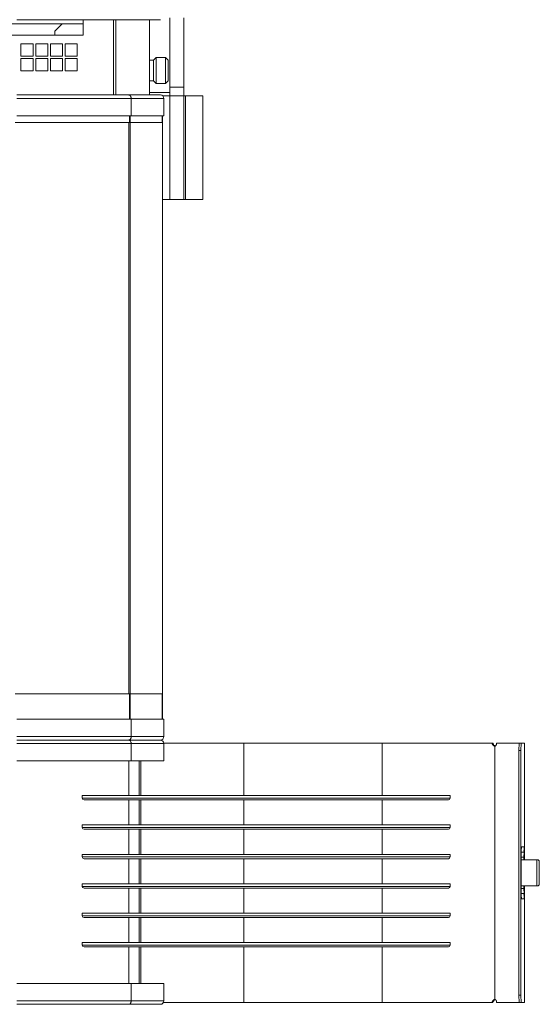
# Model space of a CAD drawing. Header units: millimetres. Extents: x -32 to 1538, y -978 to 462.
# Tile 3 of 21: x 272 to 572, y -978 to -409. Entities that reach past the tile are written whole.
import ezdxf

# ---------------------------------------------------------------- set-up
doc = ezdxf.new("R2010")
doc.units = ezdxf.units.MM

msp = doc.modelspace()

# ---------------------------------------------------------------- linework, layer by layer
at = {"color": 7, "linetype": 'Continuous', "lineweight": 15}
for p, q in [((324.41, -409.09), (270.29, -409.09)), ((308.71, -418.09), (308.71, -409.09)), ((326.21, -409.09), (324.41, -409.09)), ((326.21, -452.59), (326.21, -409.09)), ((326.21, -409.09), (327.5, -409.09)), ((327.5, -409.09), (327.5, -452.59)), ((328.21, -409.09), (327.5, -409.09)), ((334.93, -409.09), (328.21, -409.09)), ((353.29, -409.09), (334.93, -409.09)), ((346.96, -409.09), (346.96, -452.59)), ((358.79, -448.09), (358.79, -408.09)), ((366.79, -448.09), (366.79, -408.09)), ((164.05, -411.39), (296.53, -411.39)), ((296.53, -411.39), (292.29, -415.63)), ((308.71, -411.39), (296.53, -411.39)), ((158.71, -418.09), (308.71, -418.09)), ((292.29, -415.63), (292.29, -418.09)), ((279.71, -423.09), (272.71, -423.09)), ((272.71, -423.09), (272.71, -430.09)), ((279.71, -430.09), (279.71, -423.09)), ((288.21, -423.09), (281.21, -423.09)), ((281.21, -423.09), (281.21, -430.09)), ((288.21, -430.09), (288.21, -423.09)), ((296.71, -423.09), (289.71, -423.09)), ((289.71, -423.09), (289.71, -430.09)), ((296.71, -430.09), (296.71, -423.09)), ((305.21, -423.09), (298.21, -423.09)), ((298.21, -423.09), (298.21, -430.09)), ((305.21, -430.09), (305.21, -423.09)), ((272.71, -430.09), (279.71, -430.09)), ((279.71, -431.59), (272.71, -431.59)), ((272.71, -431.59), (272.71, -438.59)), ((279.71, -438.59), (279.71, -431.59)), ((281.21, -430.09), (288.21, -430.09)), ((288.21, -431.59), (281.21, -431.59)), ((281.21, -431.59), (281.21, -438.59)), ((288.21, -438.59), (288.21, -431.59)), ((289.71, -430.09), (296.71, -430.09)), ((296.71, -431.59), (289.71, -431.59)), ((289.71, -431.59), (289.71, -438.59)), ((296.71, -438.59), (296.71, -431.59)), ((298.21, -430.09), (305.21, -430.09)), ((305.21, -431.59), (298.21, -431.59)), ((298.21, -431.59), (298.21, -438.59)), ((305.21, -438.59), (305.21, -431.59)), ((349.29, -432.39), (346.96, -432.39)), ((350.79, -430.89), (349.29, -432.39)), ((349.29, -432.39), (349.29, -444.39)), ((356.29, -430.89), (350.79, -430.89)), ((350.79, -430.89), (350.79, -445.89)), ((357.79, -432.39), (356.29, -430.89)), ((356.29, -445.89), (356.29, -430.89)), ((357.79, -432.39), (357.79, -444.39)), ((272.71, -438.59), (279.71, -438.59)), ((281.21, -438.59), (288.21, -438.59)), ((289.71, -438.59), (296.71, -438.59)), ((298.21, -438.59), (305.21, -438.59)), ((346.96, -444.39), (349.29, -444.39)), ((349.29, -444.39), (350.79, -445.89)), ((350.79, -445.89), (356.29, -445.89)), ((356.29, -445.89), (357.79, -444.39)), ((358.79, -448.09), (366.79, -448.09)), ((358.79, -453.09), (358.79, -448.09)), ((366.79, -453.09), (366.79, -448.09)), ((270.29, -452.59), (324.41, -452.59)), ((336.39, -454.59), (270.29, -454.59)), ((326.21, -452.59), (324.41, -452.59)), ((327.5, -452.59), (326.21, -452.59)), ((328.21, -452.59), (327.5, -452.59)), ((328.21, -452.59), (334.93, -452.59)), ((334.93, -452.59), (353.29, -452.59)), ((336.39, -454.59), (336.39, -464.59)), ((355.29, -454.59), (336.39, -454.59)), ((346.96, -451.09), (358.79, -451.09)), ((354.61, -453.09), (358.79, -453.09)), ((355.29, -454.59), (355.29, -464.59)), ((358.79, -453.09), (366.79, -453.09)), ((358.79, -513.09), (358.79, -453.09)), ((366.79, -513.09), (366.79, -453.09)), ((366.79, -453.09), (367.79, -453.09)), ((367.79, -453.09), (367.79, -513.09)), ((367.79, -453.09), (377.79, -453.09)), ((367.79, -513.09), (367.79, -453.09)), ((377.79, -513.09), (377.79, -453.09)), ((377.79, -453.09), (377.79, -513.09)), ((336.39, -464.59), (270.29, -464.59)), ((355.29, -464.59), (336.39, -464.59)), ((354.29, -464.59), (354.29, -468.59)), ((354.49, -464.59), (354.49, -813.39)), ((335.04, -468.59), (269.36, -468.59)), ((335.04, -798.59), (335.04, -468.59)), ((335.04, -468.59), (335.76, -468.59)), ((335.76, -468.59), (335.76, -798.59)), ((335.76, -468.59), (354.45, -468.59)), ((354.45, -468.59), (354.45, -798.59)), ((358.79, -513.09), (354.45, -513.09)), ((358.79, -513.09), (366.79, -513.09)), ((367.79, -513.09), (366.79, -513.09)), ((367.79, -513.09), (377.79, -513.09)), ((269.36, -798.59), (335.04, -798.59)), ((335.76, -798.59), (335.04, -798.59)), ((354.45, -798.59), (335.76, -798.59)), ((354.29, -798.59), (354.29, -813.39)), ((270.29, -813.39), (336.39, -813.39)), ((336.39, -823.39), (336.39, -813.39)), ((336.39, -813.39), (355.29, -813.39)), ((355.29, -823.39), (355.29, -813.39)), ((270.29, -823.39), (336.39, -823.39)), ((336.39, -823.39), (355.29, -823.39)), ((270.29, -825.39), (334.93, -825.39)), ((336.39, -827.39), (270.29, -827.39)), ((334.93, -825.39), (353.29, -825.39)), ((336.39, -827.39), (336.39, -837.39)), ((355.29, -827.39), (336.39, -827.39)), ((401.47, -827.09), (355.27, -827.09)), ((355.29, -827.39), (355.29, -837.39)), ((401.47, -827.09), (481.4, -827.09)), ((544.9, -827.09), (481.4, -827.09)), ((545.45, -827.09), (544.9, -827.09)), ((546.62, -975.2), (546.62, -828.97)), ((546.62, -975.2), (546.62, -828.97)), ((560.68, -827.09), (547.62, -827.09)), ((560.5, -831.33), (560.68, -827.09)), ((560.68, -827.09), (561.68, -827.09)), ((561.68, -827.09), (561.5, -831.33)), ((563.65, -827.09), (561.68, -827.09)), ((563.65, -827.09), (563.77, -827.09)), ((563.77, -894.59), (563.77, -827.09)), ((560.5, -972.85), (560.5, -831.33)), ((561.5, -831.33), (560.5, -831.33)), ((561.5, -972.85), (561.5, -831.33)), ((336.39, -837.39), (270.29, -837.39)), ((355.29, -837.39), (336.39, -837.39)), ((340.98, -837.39), (340.98, -857.44)), ((341.88, -837.39), (341.88, -857.44)), ((308.13, -857.44), (308.13, -858.94)), ((486.34, -857.44), (308.13, -857.44)), ((520.73, -857.44), (486.34, -857.44)), ((520.73, -858.94), (520.73, -857.44)), ((485.66, -859.94), (309.13, -859.94)), ((340.98, -859.94), (340.98, -874.44)), ((341.88, -859.94), (341.88, -874.44)), ((519.73, -859.94), (485.66, -859.94)), ((308.13, -874.44), (308.13, -875.94)), ((486.34, -874.44), (308.13, -874.44)), ((520.73, -874.44), (486.34, -874.44)), ((520.73, -875.94), (520.73, -874.44)), ((485.66, -876.94), (309.13, -876.94)), ((340.98, -876.94), (340.98, -891.44)), ((341.88, -876.94), (341.88, -891.44)), ((519.73, -876.94), (485.66, -876.94)), ((561.97, -887.09), (563.57, -887.09)), ((563.57, -887.09), (563.57, -887.09)), ((308.13, -891.44), (308.13, -892.94)), ((486.34, -891.44), (308.13, -891.44)), ((520.73, -891.44), (486.34, -891.44)), ((520.73, -892.94), (520.73, -891.44)), ((561.77, -893.07), (561.8, -890.11)), ((561.77, -893.07), (563.37, -893.07)), ((563.4, -890.11), (561.8, -890.11)), ((563.37, -893.07), (563.4, -890.11)), ((563.74, -891.08), (563.74, -894.59)), ((485.66, -893.94), (309.13, -893.94)), ((340.98, -893.94), (340.98, -908.44)), ((341.88, -893.94), (341.88, -908.44)), ((519.73, -893.94), (485.66, -893.94)), ((561.75, -894.03), (561.75, -910.16)), ((561.96, -894.59), (570.74, -894.59)), ((570.74, -894.59), (570.74, -909.59)), ((570.74, -894.59), (571.64, -894.59)), ((572.24, -896.59), (572.24, -907.59)), ((308.13, -908.44), (308.13, -909.94)), ((486.34, -908.44), (308.13, -908.44)), ((520.73, -908.44), (486.34, -908.44)), ((520.73, -909.94), (520.73, -908.44)), ((561.96, -909.59), (570.74, -909.59)), ((563.74, -909.59), (563.74, -913.1)), ((563.77, -977.09), (563.77, -909.59)), ((570.74, -909.59), (571.64, -909.59)), ((485.66, -910.94), (309.13, -910.94)), ((340.98, -910.94), (340.98, -925.44)), ((341.88, -910.94), (341.88, -925.44)), ((519.73, -910.94), (485.66, -910.94)), ((563.37, -911.1), (561.77, -911.1)), ((561.8, -914.07), (561.77, -911.1)), ((563.4, -914.07), (561.8, -914.07)), ((563.4, -914.07), (563.37, -911.1)), ((563.57, -917.09), (561.97, -917.09)), ((563.57, -917.09), (563.57, -917.09)), ((308.13, -925.44), (308.13, -926.94)), ((486.34, -925.44), (308.13, -925.44)), ((520.73, -925.44), (486.34, -925.44)), ((520.73, -926.94), (520.73, -925.44)), ((485.66, -927.94), (309.13, -927.94)), ((340.98, -927.94), (340.98, -942.44)), ((341.88, -927.94), (341.88, -942.44)), ((519.73, -927.94), (485.66, -927.94)), ((308.13, -942.44), (308.13, -943.94)), ((486.34, -942.44), (308.13, -942.44)), ((520.73, -942.44), (486.34, -942.44)), ((520.73, -943.94), (520.73, -942.44)), ((485.66, -944.94), (309.13, -944.94)), ((340.98, -944.94), (340.98, -966.09)), ((341.88, -944.94), (341.88, -966.09)), ((519.73, -944.94), (485.66, -944.94)), ((270.29, -966.09), (336.39, -966.09)), ((336.39, -976.09), (336.39, -966.09)), ((336.39, -966.09), (355.29, -966.09)), ((355.29, -976.09), (355.29, -966.09)), ((560.5, -972.85), (561.5, -972.85)), ((560.68, -977.09), (560.5, -972.85)), ((561.5, -972.85), (561.68, -977.09)), ((270.29, -976.09), (336.39, -976.09)), ((334.93, -978.09), (270.29, -978.09)), ((353.29, -978.09), (334.93, -978.09)), ((336.39, -976.09), (355.29, -976.09)), ((355.02, -977.09), (401.47, -977.09)), ((401.47, -977.09), (481.4, -977.09)), ((481.4, -977.09), (544.9, -977.09)), ((545.45, -977.09), (544.9, -977.09)), ((547.62, -977.09), (560.68, -977.09)), ((561.68, -977.09), (560.68, -977.09)), ((563.65, -977.09), (561.68, -977.09)), ((563.77, -977.09), (563.65, -977.09))]:
    msp.add_line(p, q, dxfattribs=at)
at = {"color": 8, "linetype": 'Continuous', "lineweight": 15}
for p, q in [((358.79, -453.09), (354.61, -453.09)), ((367.79, -453.09), (366.79, -453.09)), ((335.46, -468.59), (335.46, -464.59)), ((335.79, -464.59), (335.79, -468.59)), ((354.45, -513.09), (358.79, -513.09)), ((366.79, -513.09), (367.79, -513.09)), ((335.46, -813.39), (335.46, -798.59)), ((335.79, -798.59), (335.79, -813.39)), ((401.47, -857.44), (401.47, -827.09)), ((481.4, -857.44), (481.4, -827.09)), ((563.65, -887.58), (563.65, -827.09)), ((335.08, -857.44), (335.08, -837.39)), ((335.08, -857.44), (335.08, -837.39)), ((486.34, -858.94), (308.13, -858.94)), ((520.73, -858.94), (486.34, -858.94)), ((335.08, -874.44), (335.08, -859.94)), ((335.08, -874.44), (335.08, -859.94)), ((401.47, -874.44), (401.47, -859.94)), ((481.4, -874.44), (481.4, -859.94)), ((486.34, -875.94), (308.13, -875.94)), ((520.73, -875.94), (486.34, -875.94)), ((335.08, -891.44), (335.08, -876.94)), ((335.08, -891.44), (335.08, -876.94)), ((401.47, -891.44), (401.47, -876.94)), ((481.4, -891.44), (481.4, -876.94)), ((486.34, -892.94), (308.13, -892.94)), ((520.73, -892.94), (486.34, -892.94)), ((335.08, -908.44), (335.08, -893.94)), ((335.08, -908.44), (335.08, -893.94)), ((401.47, -908.44), (401.47, -893.94)), ((481.4, -908.44), (481.4, -893.94)), ((563.36, -893.84), (563.36, -894.1)), ((486.34, -909.94), (308.13, -909.94)), ((520.73, -909.94), (486.34, -909.94)), ((563.36, -910.07), (563.36, -910.34)), ((335.08, -925.44), (335.08, -910.94)), ((335.08, -925.44), (335.08, -910.94)), ((401.47, -925.44), (401.47, -910.94)), ((481.4, -925.44), (481.4, -910.94)), ((563.65, -977.09), (563.65, -916.6)), ((486.34, -926.94), (308.13, -926.94)), ((520.73, -926.94), (486.34, -926.94)), ((335.08, -942.44), (335.08, -927.94)), ((335.08, -942.44), (335.08, -927.94)), ((401.47, -942.44), (401.47, -927.94)), ((481.4, -942.44), (481.4, -927.94)), ((486.34, -943.94), (308.13, -943.94)), ((520.73, -943.94), (486.34, -943.94)), ((335.08, -966.09), (335.08, -944.94)), ((335.08, -966.09), (335.08, -944.94)), ((401.47, -977.09), (401.47, -944.94)), ((481.4, -977.09), (481.4, -944.94))]:
    msp.add_line(p, q, dxfattribs=at)
at = {"color": 7, "linetype": 'Continuous', "lineweight": 15, "flags": 128}
for points in [[(572.24, -896.59), (572.23, -896.2), (572.2, -895.82), (572.14, -895.48), (572.07, -895.17), (571.97, -894.93), (571.87, -894.74), (571.76, -894.63), (571.64, -894.59)], [(571.64, -909.59), (571.76, -909.55), (571.87, -909.44), (571.97, -909.25), (572.07, -909), (572.14, -908.7), (572.2, -908.35), (572.23, -907.98), (572.24, -907.59)]]:
    msp.add_lwpolyline(points, dxfattribs=at)
at = {"color": 7, "linetype": 'Continuous', "lineweight": 15}
for centre, radius, start, end in [((353.29, -454.59), 2, 0, 90), ((367.79, -453.09), 0.001, 90, 180), ((377.79, -453.09), 0.001, 0, 90), ((367.79, -513.09), 0.001, 180, 270), ((377.79, -513.09), 0.001, 270, 0), ((353.29, -823.39), 2, 270, 0), ((353.29, -827.39), 2, 0, 90), ((309.13, -858.94), 1, 180, 270), ((519.73, -858.94), 1, 270, 360), ((309.13, -875.94), 1, 180, 270), ((519.73, -875.94), 1, 270, 360), ((577.74, -889.47), 15.95, 171.3934, 182.2857), ((579.33, -889.47), 15.94, 171.3925, 182.2877), ((540.48, -890.08), 23.29, 357.5502, 7.3879), ((309.13, -892.94), 1, 180, 270), ((519.73, -892.94), 1, 270, 360), ((529.06, -892.76), 32.71, 358.1065, 359.446), ((530.57, -892.76), 32.8, 358.1106, 359.4464), ((309.13, -909.94), 1, 180, 270), ((519.73, -909.94), 1, 270, 360), ((529.06, -911.42), 32.72, 0.5541, 1.8934), ((530.57, -911.42), 32.81, 0.5537, 1.8893), ((577.74, -914.7), 15.95, 177.7143, 188.6067), ((579.33, -914.7), 15.94, 177.7122, 188.6076), ((540.48, -914.09), 23.29, 352.6119, 2.45), ((309.13, -926.94), 1, 180, 270), ((519.73, -926.94), 1, 270, 360), ((309.13, -943.94), 1, 180, 270), ((519.73, -943.94), 1, 270, 360), ((353.29, -976.09), 2, 270, 0)]:
    msp.add_arc(centre, radius, start, end, dxfattribs=at)
for points, knots in [([(334.93, -452.59), (334.96, -452.59), (335.03, -452.59), (335.12, -452.6), (335.25, -452.63), (335.43, -452.7), (335.64, -452.83), (335.84, -453.01), (336.07, -453.31), (336.25, -453.7), (336.35, -454.13), (336.38, -454.39), (336.39, -454.55), (336.39, -454.59)], [0, 0, 0, 0, 0.040843, 0.081671, 0.12248, 0.222206, 0.321655, 0.428964, 0.535805, 0.747571, 0.854046, 0.960306, 1, 1, 1, 1]), ([(336.39, -823.39), (336.39, -823.43), (336.39, -823.52), (336.37, -823.66), (336.36, -823.79), (336.33, -823.92), (336.29, -824.12), (336.21, -824.36), (336.08, -824.64), (335.91, -824.88), (335.66, -825.15), (335.33, -825.34), (335.06, -825.39), (334.94, -825.39), (334.93, -825.39)], [0, 0, 0, 0, 0.0426273, 0.0852611, 0.1279172, 0.170607, 0.2133356, 0.3185051, 0.4240722, 0.5286712, 0.6337283, 0.8446531, 0.9942092, 1, 1, 1, 1]), ([(334.93, -825.39), (334.96, -825.39), (335.03, -825.39), (335.12, -825.4), (335.25, -825.43), (335.43, -825.5), (335.64, -825.63), (335.84, -825.81), (336.07, -826.11), (336.25, -826.5), (336.35, -826.93), (336.38, -827.19), (336.39, -827.35), (336.39, -827.39)], [0, 0, 0, 0, 0.040843, 0.081671, 0.12248, 0.222206, 0.321655, 0.428964, 0.535805, 0.747571, 0.854046, 0.960306, 1, 1, 1, 1]), ([(546.62, -828.97), (546.56, -828.95), (546.44, -828.92), (546.27, -828.85), (546.12, -828.78), (545.97, -828.7), (545.83, -828.61), (545.7, -828.51), (545.58, -828.41), (545.46, -828.29), (545.36, -828.17), (545.27, -828.04), (545.18, -827.9), (545.11, -827.76), (545.04, -827.6), (544.98, -827.44), (544.94, -827.27), (544.91, -827.15), (544.9, -827.09)], [0, 0, 0, 0, 0.074229, 0.145625, 0.214385, 0.280733, 0.344914, 0.407203, 0.467897, 0.527319, 0.585813, 0.643739, 0.701467, 0.759372, 0.817826, 0.877189, 0.937806, 1, 1, 1, 1]), ([(546.72, -828.78), (546.65, -828.75), (546.4, -828.65), (546.01, -828.32), (545.62, -827.77), (545.51, -827.32), (545.45, -827.09)], [0, 0, 0, 0, 0.101933, 0.410637, 0.700211, 1, 1, 1, 1]), ([(547.62, -827.09), (547.61, -827.16), (547.59, -827.29), (547.55, -827.49), (547.5, -827.67), (547.46, -827.84), (547.41, -828), (547.35, -828.15), (547.29, -828.29), (547.23, -828.41), (547.17, -828.52), (547.1, -828.62), (547.03, -828.71), (546.95, -828.79), (546.88, -828.85), (546.79, -828.9), (546.71, -828.95), (546.65, -828.96), (546.62, -828.97)], [0, 0, 0, 0, 0.074229, 0.145623, 0.214383, 0.28073, 0.344911, 0.407199, 0.467893, 0.527315, 0.585809, 0.643735, 0.701464, 0.75937, 0.817824, 0.877188, 0.937805, 1, 1, 1, 1]), ([(546.62, -828.97), (546.62, -828.97), (546.62, -828.98), (546.62, -828.98), (546.62, -828.98), (546.62, -828.98), (546.62, -828.98), (546.62, -828.98), (546.62, -828.98), (546.62, -828.98), (546.62, -828.98), (546.62, -828.98), (546.62, -828.98), (546.62, -828.97), (546.62, -828.97)], [0, 0, 0, 0, 0.366605, 0.46042, 0.48547, 0.493661, 0.497015, 0.499674, 0.503028, 0.506383, 0.514418, 0.539634, 0.633364, 1, 1, 1, 1]), ([(561.96, -894.59), (561.91, -894.57), (561.8, -894.53), (561.75, -894.3), (561.76, -894.09), (561.76, -894.03)], [0, 0, 0, 0, 0.41726, 0.835057, 1, 1, 1, 1]), ([(563.36, -893.84), (563.35, -893.99), (563.35, -894.28), (563.46, -894.54), (563.63, -894.57), (563.73, -894.59)], [0, 0, 0, 0, 0.3277492, 0.6562448, 1, 1, 1, 1]), ([(561.76, -910.16), (561.76, -910.07), (561.75, -909.83), (561.81, -909.63), (561.92, -909.6), (561.96, -909.59)], [0, 0, 0, 0, 0.243141, 0.659226, 1, 1, 1, 1]), ([(563.73, -909.59), (563.64, -909.6), (563.46, -909.63), (563.35, -909.88), (563.35, -910.18), (563.36, -910.34)], [0, 0, 0, 0, 0.327223, 0.6553451, 1, 1, 1, 1]), ([(336.39, -976.09), (336.39, -976.13), (336.39, -976.22), (336.37, -976.36), (336.36, -976.49), (336.33, -976.62), (336.29, -976.82), (336.21, -977.06), (336.08, -977.34), (335.91, -977.58), (335.66, -977.85), (335.33, -978.04), (335.06, -978.09), (334.94, -978.09), (334.93, -978.09)], [0, 0, 0, 0, 0.0426273, 0.0852611, 0.1279172, 0.170607, 0.2133356, 0.3185051, 0.4240722, 0.5286712, 0.6337283, 0.8446531, 0.9942092, 1, 1, 1, 1]), ([(544.9, -977.09), (544.92, -977.02), (544.96, -976.88), (545.03, -976.69), (545.11, -976.51), (545.19, -976.33), (545.27, -976.17), (545.37, -976.03), (545.47, -975.89), (545.57, -975.77), (545.68, -975.65), (545.8, -975.55), (545.92, -975.47), (546.05, -975.39), (546.18, -975.32), (546.32, -975.27), (546.47, -975.23), (546.57, -975.21), (546.62, -975.2)], [0, 0, 0, 0, 0.074229, 0.145623, 0.214383, 0.28073, 0.344911, 0.407199, 0.467893, 0.527315, 0.585809, 0.643735, 0.701464, 0.75937, 0.817824, 0.877188, 0.937805, 1, 1, 1, 1]), ([(545.45, -977.09), (545.54, -976.83), (545.7, -976.34), (546.1, -975.76), (546.46, -975.43), (546.68, -975.37), (546.72, -975.36)], [0, 0, 0, 0, 0.3480524, 0.6539207, 0.9422056, 1, 1, 1, 1]), ([(546.62, -975.2), (546.62, -975.2), (546.62, -975.2), (546.62, -975.19), (546.62, -975.19), (546.62, -975.19), (546.62, -975.19), (546.62, -975.19), (546.62, -975.19), (546.62, -975.19), (546.62, -975.19), (546.62, -975.19), (546.62, -975.2), (546.62, -975.2), (546.62, -975.2)], [0, 0, 0, 0, 0.367056, 0.459745, 0.486049, 0.493268, 0.497202, 0.500345, 0.502729, 0.506663, 0.514056, 0.540199, 0.632976, 1, 1, 1, 1]), ([(546.62, -975.2), (546.65, -975.22), (546.72, -975.26), (546.82, -975.32), (546.91, -975.4), (547, -975.48), (547.08, -975.57), (547.16, -975.66), (547.23, -975.77), (547.3, -975.88), (547.36, -976.01), (547.41, -976.14), (547.46, -976.27), (547.5, -976.42), (547.54, -976.58), (547.57, -976.74), (547.6, -976.91), (547.61, -977.03), (547.62, -977.09)], [0, 0, 0, 0, 0.0742293, 0.145625, 0.2143854, 0.2807327, 0.3449142, 0.4072027, 0.4678967, 0.5273189, 0.5858128, 0.6437386, 0.701467, 0.7593725, 0.8178262, 0.8771891, 0.9378058, 1, 1, 1, 1])]:
    msp.add_open_spline(points, degree=3, knots=knots, dxfattribs=at)

doc.saveas('drawing.dxf')
